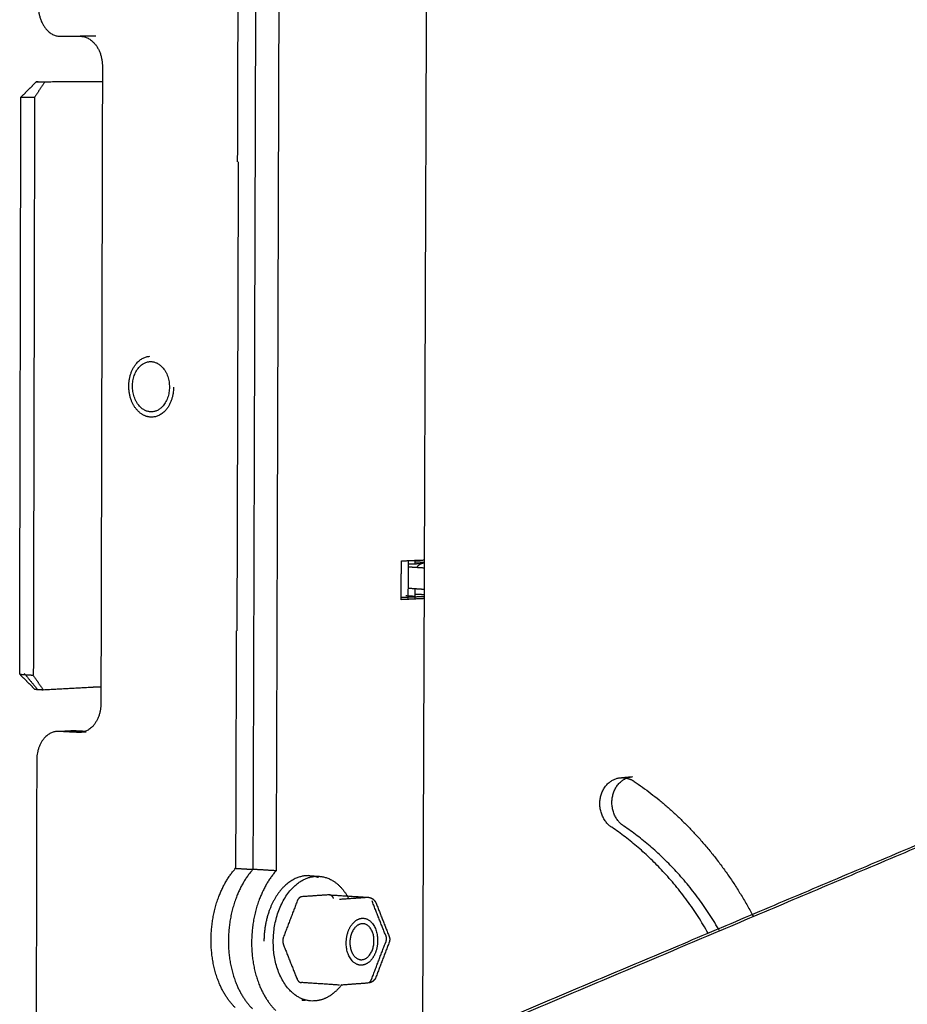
# Model space of a CAD drawing. Header units: millimetres. Extents: x 6394 to 7394, y -4769 to -3769.
# Tile 20 of 43: x 6707 to 6758, y -4395 to -4338. Entities that reach past the tile are written whole.
import ezdxf

# ---------------------------------------------------------------- set-up
doc = ezdxf.new("R2010")
doc.units = ezdxf.units.MM
doc.layers.add('ROXX_NEOmini_Barndoor', color=7, linetype='Continuous', true_color=0x000000)

msp = doc.modelspace()

# ---------------------------------------------------------------- linework, layer by layer
at = {"layer": 'ROXX_NEOmini_Barndoor', "color": 18, "lineweight": -3, "true_color": 0x000000}
for points, weights, degree in [([(6730.25, -4321.669), (6730.112, -4359.211), (6729.974, -4396.56)], [844.56599127, 846.749924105, 848.93385694], 2), ([(6808.318, -4357.485), (6768.719, -4339.102), (6731.581, -4321.86)], [789.519891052, 815.671128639, 841.822366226], 2), ([(6719.337, -4346.052), (6719.357, -4339.183), (6719.377, -4332.306)], [843.213656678, 842.815203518, 842.416750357], 2), ([(6720.38, -4332.298), (6720.297, -4359.595), (6720.215, -4386.79)], [841.346510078, 842.928455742, 844.510401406], 2), ([(6721.72, -4332.288), (6721.635, -4359.631), (6721.55, -4386.871)], [839.919523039, 841.501468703, 843.083414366], 2), ([(6708.227, -4341.457), (6707.936, -4341.897), (6707.646, -4342.337)], [867.105158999, 866.769516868, 866.433874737], 2), ([(6708.014, -4341.456), (6707.736, -4341.455), (6707.738, -4341.453)], [867.342871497, 795.783924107, 868.086333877], 2), ([(6708.227, -4341.457), (6708.12, -4341.456), (6708.014, -4341.456)], [867.105158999, 867.224015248, 867.342871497], 2), ([(6711.076, -4341.445), (6709.654, -4341.451), (6708.227, -4341.457)], [870.685379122, 868.895269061, 867.105158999], 2), ([(6711.584, -4341.443), (6711.286, -4341.444), (6711.076, -4341.445)], [837.715247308, 829.704931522, 870.685379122], 2), ([(6706.86, -4342.33), (6706.856, -4342.333), (6707.411, -4342.336)], [868.183427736, 795.475421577, 866.69650297], 2), ([(6707.411, -4342.336), (6707.528, -4342.337), (6707.646, -4342.337)], [866.69650297, 866.565188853, 866.433874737], 2), ([(6707.646, -4342.337), (6707.61, -4358.999), (6707.575, -4375.623)], [866.433874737, 867.428257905, 868.422641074], 2), ([(6719.37, -4346.053), (6719.33, -4359.569), (6719.291, -4373.061)], [843.177982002, 843.963021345, 844.748060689], 2), ([(6713.071, -4358.966), (6713.075, -4357.324), (6714.28, -4357.249)], [868.851595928, 625.53283604, 845.972086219], 2), ([(6715.647, -4359.033), (6715.643, -4360.714), (6714.408, -4360.751)], [865.99762185, 625.449393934, 867.467837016], 2), ([(6807.616, -4364.587), (6768.183, -4381.265), (6731.35, -4396.844)], [788.686071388, 816.534423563, 844.382775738], 2), ([(6808.041, -4364.56), (6768.679, -4381.203), (6731.908, -4396.751)], [789.498057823, 817.312429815, 845.126801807], 2), ([(6728.754, -4371.261), (6728.758, -4370.145), (6728.762, -4369.029)], [850.50950339, 850.444083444, 850.378663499], 2), ([(6728.762, -4369.029), (6729.419, -4369.001), (6730.076, -4368.974)], [850.378663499, 851.15092786, 851.923192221], 2), ([(6729.149, -4369.013), (6729.145, -4370.116), (6729.141, -4371.219)], [853.838199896, 853.903119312, 853.968038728], 2), ([(6729.165, -4369.209), (6729.552, -4369.2), (6729.995, -4369.164), (6729.996, -4369.167)], [859.040578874, 859.302300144, 859.873504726, 860.452218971], 3), ([(6729.538, -4368.996), (6729.538, -4369.095), (6729.538, -4369.194)], [735.564417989, 735.569431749, 735.57444551], 2), ([(6729.148, -4369.365), (6729.63, -4369.396), (6730.114, -4369.427)], [830.394665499, 829.563357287, 828.732049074], 2), ([(6730.089, -4370.676), (6729.63, -4370.645), (6729.173, -4370.614)], [827.742366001, 828.529941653, 829.317517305], 2), ([(6729.532, -4370.638), (6729.531, -4370.932), (6729.53, -4371.226)], [735.647674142, 735.66257266, 735.677471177], 2), ([(6730.077, -4371.201), (6729.416, -4371.231), (6728.754, -4371.261)], [852.065435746, 851.287469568, 850.50950339], 2), ([(6730.096, -4371.086), (6729.443, -4371.115), (6728.789, -4371.144)], [855.090267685, 854.319277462, 853.548287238], 2), ([(6729.012, -4371.027), (6729.59, -4371.051), (6729.525, -4371.083)], [862.480613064, 713.97169138, 738.619367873], 2), ([(6729.548, -4370.944), (6729.848, -4370.951), (6730.114, -4370.961)], [841.123717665, 820.571605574, 807.790638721], 2), ([(6719.257, -4373.059), (6719.237, -4379.897), (6719.217, -4386.729)], [844.783735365, 845.182188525, 845.580641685], 2), ([(6707.34, -4375.612), (6706.827, -4375.588), (6706.793, -4375.553)], [868.685269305, 806.278249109, 870.064875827], 2), ([(6707.052, -4375.505), (6707.422, -4375.953), (6707.793, -4376.401)], [871.200278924, 870.94704674, 870.693814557], 2), ([(6707.575, -4375.623), (6707.457, -4375.618), (6707.34, -4375.612)], [868.422641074, 868.553955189, 868.685269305], 2), ([(6707.575, -4375.623), (6707.863, -4376.045), (6708.15, -4376.466)], [868.422641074, 868.810619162, 869.198597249], 2), ([(6709.042, -4378.847), (6708.993, -4378.845), (6708.944, -4378.847)], [874.473011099, 873.873418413, 874.583666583], 2), ([(6710.185, -4378.906), (6709.613, -4378.877), (6709.042, -4378.847)], [873.188722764, 873.830866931, 874.473011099], 2), ([(6746.424, -4390.468), (6744.258, -4386.659), (6740.87, -4384.368)], [805.730928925, 799.232153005, 840.02940289], 2), ([(6717.807, -4390.839), (6717.815, -4388.299), (6719.217, -4386.729)], [844.207733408, 750.648230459, 845.580641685], 2), ([(6719.217, -4386.729), (6719.716, -4386.759), (6720.215, -4386.79)], [845.580641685, 845.045521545, 844.510401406], 2), ([(6721.55, -4386.871), (6720.882, -4386.831), (6720.215, -4386.79)], [843.083414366, 843.796907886, 844.510401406], 2), ([(6721.387, -4390.951), (6721.398, -4387.35), (6723.82, -4387.189)], [842.401816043, 595.52000817, 844.987290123], 2), ([(6723.492, -4387.155), (6723.592, -4387.161), (6723.692, -4387.168)], [741.035213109, 740.941445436, 740.847677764], 2), ([(6723.994, -4387.267), (6723.845, -4387.209), (6723.69, -4387.18)], [789.013392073, 803.029670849, 820.761125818], 2), ([(6723.82, -4387.189), (6723.923, -4387.182), (6724.027, -4387.188)], [844.987290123, 844.327808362, 845.227879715], 2), ([(6724.027, -4387.188), (6725.087, -4387.253), (6725.728, -4388.467)], [845.227879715, 722.210032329, 737.283777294], 2), ([(6723.031, -4388.364), (6722.857, -4388.376), (6722.769, -4388.606)], [844.145066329, 730.876395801, 843.855602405], 2), ([(6724.599, -4388.257), (6723.816, -4388.31), (6723.031, -4388.364)], [845.960353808, 845.052710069, 844.145066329], 2), ([(6724.859, -4388.463), (6724.773, -4388.245), (6724.599, -4388.257)], [846.27598571, 732.797833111, 845.960353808], 2), ([(6724.625, -4388.257), (6725.731, -4388.326), (6726.839, -4388.396)], [727.59620643, 726.583698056, 725.571189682], 2), ([(6725.199, -4388.504), (6725.984, -4388.45), (6726.767, -4388.396)], [810.590872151, 811.464824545, 812.33877694], 2), ([(6722.769, -4388.606), (6722.372, -4389.645), (6721.975, -4390.684)], [843.855602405, 843.460658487, 843.065714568], 2), ([(6727.846, -4390.568), (6727.459, -4389.586), (6727.072, -4388.603)], [844.946856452, 844.434156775, 843.921457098], 2), ([(6727.304, -4388.735), (6727.682, -4389.696), (6728.059, -4390.656)], [720.274247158, 720.701778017, 721.129308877], 2), ([(6726.578, -4389.604), (6727.4, -4389.657), (6727.396, -4390.89)], [842.35854555, 622.503996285, 843.390716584], 2), ([(6721.975, -4390.684), (6721.887, -4390.915), (6721.974, -4391.134)], [843.065714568, 730.040318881, 843.091882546], 2), ([(6727.846, -4390.568), (6727.932, -4390.786), (6727.844, -4391.017)], [844.946856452, 731.84372641, 844.973024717], 2), ([(6719.193, -4394.748), (6717.8, -4393.378), (6717.807, -4390.839)], [846.048865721, 750.911475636, 844.207733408], 2), ([(6723.796, -4394.365), (6721.376, -4394.55), (6721.387, -4390.951)], [845.405977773, 595.816065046, 842.401816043], 2), ([(6721.974, -4391.134), (6722.364, -4392.116), (6722.754, -4393.098)], [843.091882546, 843.604582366, 844.117282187], 2), ([(6726.402, -4392.305), (6725.583, -4392.249), (6725.587, -4391.02)], [842.32177235, 622.411513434, 841.294603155], 2), ([(6727.057, -4393.094), (6727.451, -4392.055), (6727.844, -4391.017)], [844.183136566, 844.578080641, 844.973024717], 2), ([(6728.061, -4390.98), (6727.678, -4391.991), (6727.295, -4393.003)], [720.826117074, 720.498022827, 720.16992858], 2), ([(6722.754, -4393.098), (6722.841, -4393.316), (6723.015, -4393.303)], [844.117282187, 731.125679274, 844.432914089], 2), ([(6725.2, -4393.456), (6724.106, -4393.38), (6723.015, -4393.305)], [723.643686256, 724.642093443, 725.640500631], 2), ([(6725.337, -4393.421), (6725.041, -4393.808), (6724.684, -4394.045)], [789.364680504, 807.249242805, 846.420118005], 2), ([(6726.846, -4393.338), (6726.064, -4393.397), (6725.279, -4393.456)], [809.725747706, 808.854797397, 807.983847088], 2), ([(6726.88, -4393.314), (6726.996, -4393.254), (6727.057, -4393.094)], [798.918256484, 762.113069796, 844.183136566], 2), ([(6724.684, -4394.045), (6724.256, -4394.33), (6723.796, -4394.365)], [846.420118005, 830.955210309, 845.405977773], 2), ([(6723.224, -4394.342), (6723.124, -4394.335), (6723.024, -4394.328)], [739.264472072, 739.358050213, 739.451628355], 2)]:
    msp.add_rational_spline(points, weights, degree=degree, dxfattribs=at)
at = {"layer": 'ROXX_NEOmini_Barndoor', "color": 18, "true_color": 0x000000}
for points, weights, degree in [([(6707.865, -4337.079), (6707.861, -4338.822), (6709.131, -4338.822)], [873.387872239, 617.652501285, 872.065557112], 2), ([(6707.865, -4337.079), (6707.861, -4338.822), (6709.131, -4338.822)], [873.387872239, 617.652501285, 872.065557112], 2), ([(6709.131, -4338.822), (6709.704, -4338.823), (6710.278, -4338.823)], [872.065557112, 871.423412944, 870.781268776], 2), ([(6709.131, -4338.822), (6709.704, -4338.823), (6710.278, -4338.823)], [872.065557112, 871.423412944, 870.781268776], 2), ([(6711.172, -4338.822), (6710.725, -4338.822), (6710.278, -4338.822)], [871.829325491, 872.329423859, 872.829522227], 2), ([(6711.172, -4338.822), (6710.725, -4338.822), (6710.278, -4338.822)], [871.829325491, 872.329423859, 872.829522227], 2), ([(6710.278, -4338.823), (6711.557, -4338.823), (6711.553, -4340.574)], [870.781268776, 614.72630787, 869.45895365], 2), ([(6710.278, -4338.823), (6711.557, -4338.823), (6711.553, -4340.574)], [870.781268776, 614.72630787, 869.45895365], 2), ([(6711.553, -4340.574), (6711.508, -4358.926), (6711.464, -4377.232)], [869.45895365, 870.558008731, 871.657063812], 2), ([(6711.553, -4340.574), (6711.508, -4358.926), (6711.464, -4377.232)], [869.45895365, 870.558008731, 871.657063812], 2), ([(6706.86, -4342.33), (6707.152, -4342.037), (6707.445, -4341.745), (6707.738, -4341.453)], [741.259701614, 741.232068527, 741.204435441, 741.176802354], 3), ([(6706.86, -4342.33), (6707.152, -4342.037), (6707.445, -4341.745), (6707.738, -4341.453)], [741.259701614, 741.232068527, 741.204435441, 741.176802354], 3), ([(6707.738, -4341.453), (6707.739, -4341.452), (6707.868, -4341.452)], [868.086333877, 835.852928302, 868.600376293], 2), ([(6707.738, -4341.453), (6707.739, -4341.452), (6707.868, -4341.452)], [868.086333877, 835.852928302, 868.600376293], 2), ([(6706.791, -4375.549), (6706.825, -4358.958), (6706.86, -4342.33)], [752.757418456, 751.897200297, 751.036982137], 2), ([(6706.791, -4375.549), (6706.825, -4358.958), (6706.86, -4342.33)], [752.757418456, 751.897200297, 751.036982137], 2), ([(6707.664, -4376.425), (6707.373, -4376.135), (6707.083, -4375.844), (6706.793, -4375.553)], [742.768874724, 742.75145002, 742.734025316, 742.716600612], 3), ([(6707.664, -4376.425), (6707.373, -4376.135), (6707.083, -4375.844), (6706.793, -4375.553)], [742.768874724, 742.75145002, 742.734025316, 742.716600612], 3), ([(6707.938, -4376.455), (6707.681, -4376.443), (6707.664, -4376.425)], [869.436309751, 806.7082349, 870.126113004], 2), ([(6707.938, -4376.455), (6707.681, -4376.443), (6707.664, -4376.425)], [869.436309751, 806.7082349, 870.126113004], 2), ([(6708.15, -4376.466), (6708.044, -4376.461), (6707.938, -4376.455)], [869.198597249, 869.3174535, 869.436309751], 2), ([(6708.15, -4376.466), (6708.044, -4376.461), (6707.938, -4376.455)], [869.198597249, 869.3174535, 869.436309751], 2), ([(6710.993, -4376.31), (6709.575, -4376.388), (6708.15, -4376.466)], [872.778817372, 870.98870731, 869.198597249], 2), ([(6710.993, -4376.31), (6709.575, -4376.388), (6708.15, -4376.466)], [872.778817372, 870.98870731, 869.198597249], 2), ([(6711.479, -4376.294), (6711.195, -4376.299), (6710.993, -4376.31)], [839.216583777, 833.169829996, 872.778817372], 2), ([(6711.479, -4376.294), (6711.195, -4376.299), (6710.993, -4376.31)], [839.216583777, 833.169829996, 872.778817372], 2), ([(6711.464, -4377.232), (6711.46, -4378.973), (6710.185, -4378.906)], [871.657063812, 616.42863491, 873.188722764], 2), ([(6711.464, -4377.232), (6711.46, -4378.973), (6710.185, -4378.906)], [871.657063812, 616.42863491, 873.188722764], 2), ([(6708.944, -4378.847), (6707.775, -4378.911), (6707.771, -4380.514)], [874.583666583, 642.860601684, 876.004670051], 2), ([(6708.944, -4378.847), (6707.775, -4378.911), (6707.771, -4380.514)], [874.583666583, 642.860601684, 876.004670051], 2), ([(6709.041, -4378.842), (6709.438, -4378.82), (6709.835, -4378.799)], [848.571941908, 849.024569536, 849.477197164], 2), ([(6709.041, -4378.842), (6709.438, -4378.82), (6709.835, -4378.799)], [848.571941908, 849.024569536, 849.477197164], 2), ([(6709.835, -4378.799), (6709.884, -4378.796), (6709.933, -4378.799)], [875.631723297, 874.920690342, 875.521067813], 2), ([(6709.835, -4378.799), (6709.884, -4378.796), (6709.933, -4378.799)], [875.631723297, 874.920690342, 875.521067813], 2), ([(6709.933, -4378.799), (6710.266, -4378.816), (6710.6, -4378.833)], [875.521067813, 875.14634414, 874.771620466], 2), ([(6709.933, -4378.799), (6710.266, -4378.816), (6710.6, -4378.833)], [875.521067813, 875.14634414, 874.771620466], 2), ([(6710.616, -4378.883), (6710.499, -4378.889), (6710.382, -4378.896)], [873.69519605, 873.557654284, 873.420112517], 2), ([(6710.616, -4378.883), (6710.499, -4378.889), (6710.382, -4378.896)], [873.69519605, 873.557654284, 873.420112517], 2), ([(6707.771, -4380.514), (6707.75, -4390.372), (6707.729, -4400.216)], [876.004670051, 876.600772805, 877.19687556], 2), ([(6707.771, -4380.514), (6707.75, -4390.372), (6707.729, -4400.216)], [876.004670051, 876.600772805, 877.19687556], 2), ([(6741.374, -4381.514), (6741.447, -4381.507), (6741.52, -4381.51)], [839.496827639, 838.173055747, 839.387808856], 2), ([(6741.374, -4381.514), (6741.447, -4381.507), (6741.52, -4381.51)], [839.496827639, 838.173055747, 839.387808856], 2), ([(6741.519, -4381.501), (6741.794, -4381.476), (6742.069, -4381.451)], [805.156593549, 805.618913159, 806.081232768], 2), ([(6741.519, -4381.501), (6741.794, -4381.476), (6742.069, -4381.451)], [805.156593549, 805.618913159, 806.081232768], 2), ([(6741.52, -4381.51), (6741.86, -4381.523), (6742.157, -4381.723)], [839.387808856, 812.953820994, 838.924157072], 2), ([(6741.52, -4381.51), (6741.86, -4381.523), (6742.157, -4381.723)], [839.387808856, 812.953820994, 838.924157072], 2), ([(6742.157, -4381.723), (6746.436, -4384.604), (6749.024, -4389.514)], [838.924157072, 794.6728683, 805.283521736], 2), ([(6742.157, -4381.723), (6746.436, -4384.604), (6749.024, -4389.514)], [838.924157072, 794.6728683, 805.283521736], 2), ([(6747.082, -4390.335), (6744.923, -4386.571), (6741.565, -4384.301)], [806.807802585, 800.706335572, 841.247382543], 2), ([(6747.082, -4390.335), (6744.923, -4386.571), (6741.565, -4384.301)], [806.807802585, 800.706335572, 841.247382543], 2)]:
    msp.add_rational_spline(points, weights, degree=degree, dxfattribs=at)
at = {"layer": 'ROXX_NEOmini_Barndoor', "color": 18, "lineweight": -3, "true_color": 0x000000}
for points, weights, degree, knots in [([(6714.341, -4360.445), (6713.28, -4360.415), (6713.283, -4358.972), (6713.287, -4357.529), (6714.348, -4357.554)], [867.490721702, 614.241023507, 868.581631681, 614.118900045, 867.318013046], 2, [0, 0, 0, 2.591814, 2.591814, 5.183628, 5.183628, 5.183628]), ([(6714.348, -4357.554), (6715.412, -4357.58), (6715.409, -4359.028), (6715.405, -4360.475), (6714.341, -4360.445)], [867.318013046, 612.453996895, 866.227103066, 612.576120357, 867.490721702], 2, [0, 0, 0, 2.591814, 2.591814, 5.183628, 5.183628, 5.183628]), ([(6714.408, -4360.751), (6713.859, -4360.768), (6713.464, -4360.24), (6713.069, -4359.712), (6713.071, -4358.966)], [867.467837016, 798.382058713, 868.487301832, 799.134337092, 868.851595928], 2, [-3.2276, -3.2276, -3.2276, -1.6138, -1.6138, 0, 0, 0]), ([(6729.587, -4369.078), (6729.678, -4369.082), (6729.761, -4369.087), (6729.837, -4369.092), (6729.894, -4369.095), (6729.98, -4369.092), (6730.079, -4369.1)], [862.726163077, 862.615211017, 862.495753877, 862.368846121, 862.2722038, 862.079132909, 861.869778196], 3, [3.545999, 3.545999, 3.545999, 3.545999, 3.995944, 3.995944, 3.995944, 4.643185, 4.643185, 4.643185, 4.643185]), ([(6729.994, -4369.168), (6729.979, -4369.171), (6729.859, -4369.182), (6729.717, -4369.322), (6729.699, -4369.34), (6729.683, -4369.359), (6729.667, -4369.378)], [860.522463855, 860.757005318, 860.86085172, 860.938475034, 860.948259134, 860.957199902, 860.965432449], 3, [1.981582, 1.981582, 1.981582, 1.981582, 2.61668, 2.61668, 2.61668, 2.7061616, 2.7061616, 2.7061616, 2.7061616]), ([(6740.87, -4384.368), (6740.02, -4383.793), (6740.214, -4382.697), (6740.407, -4381.6), (6741.374, -4381.514)], [840.02940289, 677.929017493, 840.428935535, 677.598820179, 839.496827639], 2, [0, 0, 0, 2.151087, 2.151087, 4.302175, 4.302175, 4.302175]), ([(6720.215, -4386.79), (6718.813, -4388.362), (6718.805, -4390.905), (6718.798, -4393.448), (6720.191, -4394.819)], [844.510401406, 749.696432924, 843.137493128, 749.959678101, 844.978625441], 2, [-10.448173, -10.448173, -10.448173, -5.224087, -5.224087, 0, 0, 0]), ([(6721.55, -4386.871), (6720.148, -4388.446), (6720.14, -4390.994), (6720.133, -4393.541), (6721.525, -4394.915)], [843.083414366, 748.427369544, 841.710506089, 748.690614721, 843.551638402], 2, [0, 0, 0, 5.224087, 5.224087, 10.448173, 10.448173, 10.448173]), ([(6723.492, -4387.155), (6722.434, -4387.09), (6721.646, -4388.211), (6720.857, -4389.334), (6720.852, -4390.916)], [845.798674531, 773.156586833, 843.723634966, 771.613044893, 842.972610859], 2, [-6.62684, -6.62684, -6.62684, -3.31342, -3.31342, 0, 0, 0]), ([(6726.839, -4388.396), (6726.886, -4388.399), (6726.933, -4388.408), (6726.978, -4388.423), (6727.032, -4388.441), (6727.082, -4388.468), (6727.127, -4388.502), (6727.172, -4388.535), (6727.211, -4388.576), (6727.242, -4388.621), (6727.267, -4388.657), (6727.288, -4388.695), (6727.304, -4388.735)], [843.636612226, 843.625091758, 843.612827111, 843.601516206, 843.588026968, 843.573872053, 843.56042972, 843.547173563, 843.533458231, 843.520115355, 843.509644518, 843.498920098, 843.488294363], 3, [0.0136404, 0.0136404, 0.0136404, 0.0136404, 0.1735048, 0.1735048, 0.1735048, 0.3640631, 0.3640631, 0.3640631, 0.5518232, 0.5518232, 0.5518232, 0.6989225, 0.6989225, 0.6989225, 0.6989225]), ([(6725.587, -4391.02), (6725.589, -4390.424), (6725.885, -4390.001), (6726.181, -4389.579), (6726.578, -4389.604)], [841.294603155, 769.793379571, 841.577665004, 770.374738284, 842.35854555], 2, [-4.712389, -4.712389, -4.712389, -3.466882, -3.466882, -2.221374, -2.221374, -2.221374]), ([(6727.185, -4390.905), (6727.189, -4389.871), (6726.496, -4389.92), (6725.802, -4389.969), (6725.798, -4391.005)], [843.146170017, 596.151816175, 842.28247352, 595.015481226, 841.539149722], 2, [-3.612832, -3.612832, -3.612832, -1.806416, -1.806416, 0, 0, 0]), ([(6728.059, -4390.656), (6728.08, -4390.709), (6728.091, -4390.767), (6728.09, -4390.826), (6728.09, -4390.878), (6728.08, -4390.931), (6728.061, -4390.98)], [844.489495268, 844.484794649, 844.481185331, 844.478277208, 844.475654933, 844.473736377, 844.472239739], 3, [0.1569895, 0.1569895, 0.1569895, 0.1569895, 0.3542588, 0.3542588, 0.3542588, 0.5307676, 0.5307676, 0.5307676, 0.5307676]), ([(6725.798, -4391.005), (6725.795, -4392.041), (6726.489, -4391.99), (6727.182, -4391.939), (6727.185, -4390.905)], [841.539149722, 595.100597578, 842.402846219, 596.236932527, 843.146170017], 2, [-3.612832, -3.612832, -3.612832, -1.806416, -1.806416, 0, 0, 0]), ([(6727.396, -4390.89), (6727.394, -4391.486), (6727.097, -4391.909), (6726.8, -4392.332), (6726.402, -4392.305)], [843.390716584, 771.369490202, 843.10593741, 770.785091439, 842.32177235], 2, [-4.712389, -4.712389, -4.712389, -3.463312, -3.463312, -2.214234, -2.214234, -2.214234]), ([(6727.287, -4393.021), (6727.266, -4393.072), (6727.236, -4393.12), (6727.199, -4393.162), (6727.159, -4393.208), (6727.112, -4393.246), (6727.059, -4393.275), (6727.009, -4393.302), (6726.955, -4393.321), (6726.899, -4393.331)], [843.707755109, 843.719849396, 843.732134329, 843.744209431, 843.75716276, 843.770841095, 843.784595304, 843.797570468, 843.81143748, 843.825526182], 3, [0.5469939, 0.5469939, 0.5469939, 0.5469939, 0.7366157, 0.7366157, 0.7366157, 0.9402829, 0.9402829, 0.9402829, 1.1323071, 1.1323071, 1.1323071, 1.1323071])]:
    msp.add_rational_spline(points, weights, degree=degree, knots=knots, dxfattribs=at)
at = {"layer": 'ROXX_NEOmini_Barndoor', "color": 18, "true_color": 0x000000}
msp.add_rational_spline([(6741.565, -4384.301), (6740.716, -4383.727), (6740.91, -4382.633), (6741.103, -4381.538), (6742.069, -4381.451)], [841.247382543, 678.911257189, 841.646915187, 678.581059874, 840.714807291], degree=2, knots=[-4.489161, -4.489161, -4.489161, -2.338074, -2.338074, -0.186987, -0.186987, -0.186987], dxfattribs=at)
msp.add_rational_spline([(6741.565, -4384.301), (6740.716, -4383.727), (6740.91, -4382.633), (6741.103, -4381.538), (6742.069, -4381.451)], [841.247382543, 678.911257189, 841.646915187, 678.581059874, 840.714807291], degree=2, knots=[-4.489161, -4.489161, -4.489161, -2.338074, -2.338074, -0.186987, -0.186987, -0.186987], dxfattribs=at)

doc.saveas('drawing.dxf')
